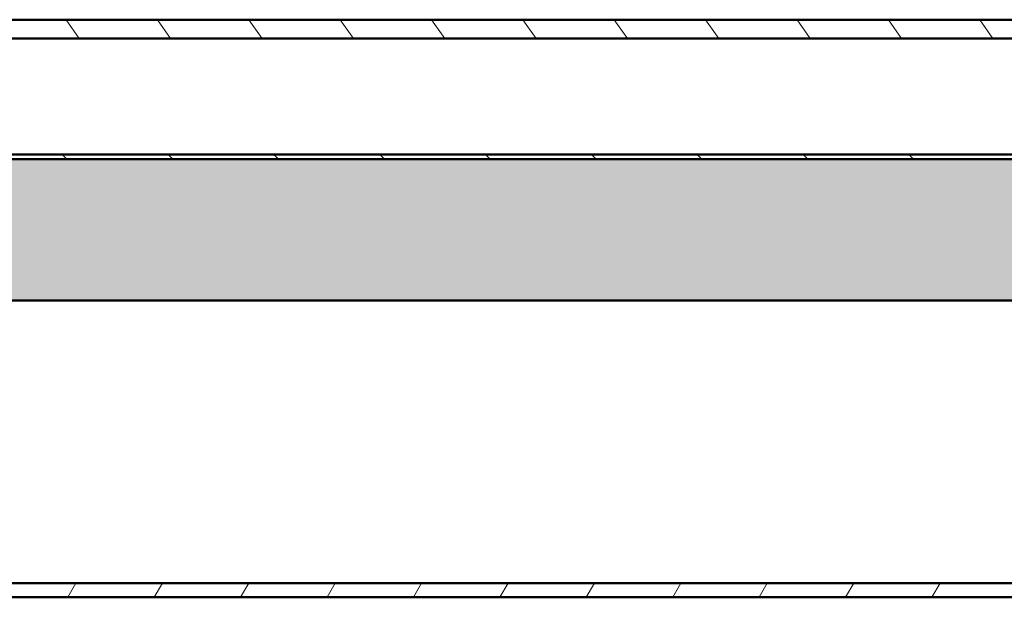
# Model space of a CAD drawing. Header units: millimetres. Extents: x 200 to 13555, y -185 to 8310.
# Tile 53 of 70: x 5836 to 6045, y 7554 to 7677. Entities that reach past the tile are written whole.
import ezdxf

# ---------------------------------------------------------------- set-up
doc = ezdxf.new("R2010")
doc.units = ezdxf.units.MM
doc.header["$LTSCALE"] = 10
doc.layers.add('Schraffur', color=7, linetype='Continuous', lineweight=18)
doc.layers.add('Sichtbare Kanten(DIN)', color=7, linetype='Continuous', lineweight=50)

msp = doc.modelspace()

# ---------------------------------------------------------------- hatches: boundary and pattern name
at = {"layer": 'Schraffur'}
h = msp.add_hatch(dxfattribs=at)
h.set_pattern_fill('ANSI31', color=256, scale=127, angle=80, style=0)
h.set_pattern_definition([(125, (0, 0), (-13.00403870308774, -9.105525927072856), [])])
h.paths.add_polyline_path([(7211.536124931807, 7672.572064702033), (7211.536124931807, 7676.572534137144), (5654.536124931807, 7676.572534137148), (5654.536124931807, 7672.572064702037)])
h = msp.add_hatch(dxfattribs=at)
h.set_pattern_fill('ANSI31', color=256, scale=127, angle=90.00021045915, style=0)
h.set_pattern_definition([(135.00021045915, (0, 0), (-11.22527891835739, -11.22536138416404), [])])
h.paths.add_polyline_path([(7399.536124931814, 7646.949454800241), (7399.536124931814, 7647.94945480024), (7368.827765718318, 7647.949454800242), (7368.060581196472, 7647.949454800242), (7299.711668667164, 7647.949454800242), (7298.944484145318, 7647.949454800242), (7298.477765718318, 7647.949454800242), (7297.710581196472, 7647.949454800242), (7249.361668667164, 7647.949454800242), (7248.594484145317, 7647.949454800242), (2439.477765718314, 7647.949454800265), (2438.710581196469, 7647.949454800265), (2390.36166866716, 7647.949454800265), (2389.594484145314, 7647.949454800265), (2389.127765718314, 7647.949454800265), (2388.360581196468, 7647.949454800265), (2320.011668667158, 7647.949454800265), (2319.244484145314, 7647.949454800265), (2288.536124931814, 7647.949454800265), (2288.536124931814, 7646.949454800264)])
h = msp.add_hatch(dxfattribs=at)
h.set_pattern_fill('WOOD', color=256, scale=191.1614185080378, angle=45, style=0, pattern_type=2)
h.set_pattern_definition([(40.23599999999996, (-22.97916100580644, 22.97916100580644), (-1622.059693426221, -1351.699251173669), [23.01889337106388, -2278.873502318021]), (56.3099, (-5.406861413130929, 37.84802989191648), (405.5151337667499, 675.8576173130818), [29.24215335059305, -945.4939340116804]), (90, (10.81372282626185, 62.17890625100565), (-135.1715771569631, 135.1715771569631), [21.62742940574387, -248.7162983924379]), (91.84759999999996, (10.81372282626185, 83.80635190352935), (-135.170609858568, 3919.968078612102), [41.92494882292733, -4150.573183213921]), (57.99460000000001, (9.462007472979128, 125.709527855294), (-946.2011785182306, -1486.886664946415), [25.50418297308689, -2524.898247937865]), (45, (22.97916100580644, 147.3369735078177), (0, 270.3430706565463), [47.79035462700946, -143.3710638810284]), (35.53800000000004, (56.77204483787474, 181.129857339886), (-811.0263895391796, -540.6908550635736), [23.25574236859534, -1139.534243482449]), (39.28899999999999, (-59.47547554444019, 59.47547554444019), (-1351.723298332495, -1081.362832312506), [19.2115313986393, -1901.937594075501]), (45, (-44.60660665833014, 71.64091372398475), (0, 270.3430706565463), [28.67421277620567, -162.4872057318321]), (73.3008, (-24.33087635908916, 91.91664402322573), (675.8568610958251, 2297.920119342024), [28.22460111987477, -2794.244686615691]), (97.12499999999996, (-16.22058423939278, 118.9509510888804), (135.1710666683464, -1216.54318955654), [43.5914940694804, -2135.980341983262]), (84.28939999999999, (-21.62744565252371, 162.2058423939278), (135.1716144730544, 1486.886354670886), [27.1691989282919, -2689.736739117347]), (51.3402, (-18.92401494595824, 189.2401494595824), (946.2003336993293, 1216.543801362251), [34.62086218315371, -1696.41995303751]), (33.11100000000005, (2.703430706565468, 216.2744565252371), (-2297.920461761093, -1486.870143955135), [37.11685682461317, -3674.562134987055]), (38.29, (-101.3786514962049, 101.3786514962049), (1351.718885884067, 1081.368881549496), [32.72148232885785, -3239.44051417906]), (48.36649999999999, (-75.69605978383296, 121.6543817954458), (2027.569932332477, 2297.915776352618), [32.55364260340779, -3222.809470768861]), (78.6901, (-54.06861413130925, 145.985258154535), (-135.1712576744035, -405.51453914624), [34.46219820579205, -654.7794719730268]), (92.48959999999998, (-47.31003736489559, 179.7781419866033), (-135.1736136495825, 2838.594138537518), [31.11878499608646, -3080.757420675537]), (59.9314, (-48.66175271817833, 210.8675951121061), (1081.375448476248, 1892.405787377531), [29.67628093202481, -2937.940724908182]), (45, (-33.79288383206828, 236.550186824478), (0, 270.3430706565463), [22.93937022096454, -168.2220482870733]), (32.005, (-17.57229959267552, 252.7707710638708), (1486.893270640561, 946.1907980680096), [25.50418297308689, -2524.898247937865]), (45, (41.90317595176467, 41.90317595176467), (0, 270.3430706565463), [0, -191.1614185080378]), (268.152, (40.55146059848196, 81.10292119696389), (135.1979763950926, 3919.967134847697), [41.92494882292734, -4150.573183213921]), (251.565, (-95.97179008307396, 174.3712805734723), (-0.0001205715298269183, -270.3429524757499), [17.09805075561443, -410.3509241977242]), (233.13, (-101.3786514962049, 158.1506963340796), (-675.8596143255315, -946.1997562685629), [27.03423896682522, -1324.681723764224]), (201.801, (-117.5992357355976, 136.5232506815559), (-946.2030110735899, -405.507500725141), [14.55847131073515, -1441.284454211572]), (71.5651, (40.55146059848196, 81.10292119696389), (-0.0003512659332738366, 270.3429524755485), [21.37242007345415, -406.0765548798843]), (51.7098, (47.31003736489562, 101.3786514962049), (-1081.373599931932, -1351.715111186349), [32.72148232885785, -3239.44051417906]), (34.87500000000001, (67.58576766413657, 127.0612432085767), (2703.435182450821, 1892.381533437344), [54.37185110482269, -5382.818803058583]), (34.69500000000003, (-8.110292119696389, 8.110292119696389), (946.2033295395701, 675.8557403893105), [21.37242007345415, -2115.870160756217]), (60.5241, (9.462007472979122, 20.27573029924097), (-1081.369993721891, -1892.3965065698), [35.71182039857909, -3535.473086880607]), (87.87890000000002, (27.03430706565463, 51.36518342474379), (-135.1714706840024, -3379.282917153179), [36.52138900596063, -3615.607953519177]), (79.6952, (28.38602241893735, 87.86149796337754), (405.5129397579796, 2297.917992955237), [30.2252965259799, -2992.307032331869]), (54.4623, (33.7928838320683, 117.5992357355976), (540.6866085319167, 811.0292205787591), [34.88370913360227, -1127.905894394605]), (38.41800000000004, (54.06861413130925, 145.985258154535), (-2568.261106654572, -2027.570539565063), [50.03172225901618, -4953.145282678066]), (36.86999999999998, (-41.90317595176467, 41.90317595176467), (-946.1997562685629, -675.859614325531), [27.03423896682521, -1324.681723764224]), (56.3099, (-20.27573029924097, 58.12376019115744), (405.5151337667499, 675.8576173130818), [29.24215335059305, -945.4939340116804]), (87.5104, (-4.055146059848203, 82.45463655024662), (-135.1736136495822, -2838.594138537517), [31.11878499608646, -3080.757420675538]), (90, (-2.703430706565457, 113.5440896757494), (-135.1715771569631, 135.1715771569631), [35.14464446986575, -235.1992744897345]), (62.35400000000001, (-2.703430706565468, 148.6886888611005), (-1216.541286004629, -2297.908856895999), [32.04457974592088, -3172.400204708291]), (41.63400000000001, (12.16543817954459, 177.0747112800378), (-2297.898082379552, -2027.589985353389), [32.55364260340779, -3222.80947076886]), (27.89700000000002, (36.49631453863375, 198.7021569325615), (1757.226428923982, 946.1880964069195), [26.00082033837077, -2574.084080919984]), (36.25400000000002, (-75.69605978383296, 75.69605978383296), (1081.370083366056, 811.0324426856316), [25.14327021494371, -2489.189294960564]), (59.9314, (-55.42032948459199, 90.56492866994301), (1081.375448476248, 1892.405787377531), [29.67628093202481, -2937.940724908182]), (77.0054, (-40.55146059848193, 116.2475203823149), (-270.3428645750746, -1081.37266193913), [36.06833644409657, -1767.344662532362]), (94.89909999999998, (-32.44116847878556, 151.392119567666), (270.3429570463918, -3244.109418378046), [47.48354055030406, -4700.869558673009]), (60.94540000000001, (-36.49631453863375, 198.7021569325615), (-405.5149165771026, -675.858180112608), [27.83348485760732, -1363.843051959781]), (38.99099999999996, (-22.97916100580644, 223.0330332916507), (1486.880968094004, 1216.539185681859), [36.52138900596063, -3615.607953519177]), (21.80099999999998, (5.406861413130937, 246.0121942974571), (946.2030110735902, 405.5075007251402), [14.55847131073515, -1441.284454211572]), (35.53800000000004, (-116.2475203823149, 116.2475203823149), (-811.0263895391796, -540.6908550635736), [23.25574236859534, -1139.534243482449]), (55.008, (-97.32350543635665, 129.7646739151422), (1216.544384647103, 1757.231934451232), [32.99962219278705, -3266.967758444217]), (82.4054, (-78.39949049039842, 156.7989809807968), (405.5134295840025, 3108.954545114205), [40.91026401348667, -4050.117857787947]), (74.0546, (62.17890625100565, 62.17890625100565), (405.5144967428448, 1486.886392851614), [19.68121500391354, -1948.450990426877]), (55.78429999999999, (67.58576766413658, 81.1029211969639), (-1757.234870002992, -2568.266608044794), [40.8657234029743, -4045.70202902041]), (37.87500000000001, (90.56492866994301, 114.8958050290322), (-1081.372101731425, -811.0294955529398), [46.23582997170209, -1494.956845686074])])
h.paths.add_polyline_path([(2288.536124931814, 7616.949454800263), (2613.336124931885, 7616.949454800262), (2673.336124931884, 7616.949454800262), (3240.536124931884, 7616.949454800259), (3300.536124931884, 7616.949454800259), (3867.736124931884, 7616.949454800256), (3927.736124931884, 7616.949454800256), (4494.936124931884, 7616.949454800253), (4554.936124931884, 7616.949454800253), (5122.136124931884, 7616.949454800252), (5182.136124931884, 7616.94945480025), (5749.336124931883, 7616.949454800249), (5809.336124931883, 7616.949454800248), (6376.536124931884, 7616.949454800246), (6436.536124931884, 7616.949454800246), (7003.736124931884, 7616.949454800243), (7063.736124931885, 7616.949454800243), (7399.536124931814, 7616.949454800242), (7399.536124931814, 7646.949454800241), (2288.536124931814, 7646.949454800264)])
h = msp.add_hatch(dxfattribs=at)
h.set_pattern_fill('ANSI31', color=256, scale=127, angle=14.999977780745, style=0)
h.set_pattern_definition([(59.99997778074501, (0, 0), (-13.74815020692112, 7.937505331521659), [])])
h.paths.add_polyline_path([(7974.536124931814, 7553.949454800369), (7974.536124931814, 7556.949454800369), (7690.936124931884, 7556.949454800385), (7630.936124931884, 7556.949454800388), (7063.736124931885, 7556.949454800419), (7003.736124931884, 7556.949454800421), (6436.536124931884, 7556.949454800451), (6376.536124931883, 7556.949454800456), (5809.336124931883, 7556.949454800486), (5749.336124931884, 7556.94945480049), (5182.136124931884, 7556.94945480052), (5122.136124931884, 7556.949454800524), (4554.936124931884, 7556.949454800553), (4494.936124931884, 7556.949454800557), (3927.736124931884, 7556.949454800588), (3867.736124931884, 7556.949454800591), (3300.536124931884, 7556.949454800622), (3240.536124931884, 7556.949454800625), (2673.336124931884, 7556.949454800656), (2613.336124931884, 7556.949454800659), (2046.136124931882, 7556.94945480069), (1986.136124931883, 7556.949454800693), (1702.536124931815, 7556.949454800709), (1702.536124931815, 7553.949454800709), (1976.136124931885, 7553.949454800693), (2056.136124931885, 7553.949454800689), (2603.336124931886, 7553.949454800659), (2683.336124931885, 7553.949454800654), (3230.536124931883, 7553.949454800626), (3310.536124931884, 7553.949454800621), (3857.736124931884, 7553.949454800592), (3937.736124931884, 7553.949454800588), (4484.936124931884, 7553.949454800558), (4564.936124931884, 7553.949454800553), (5112.136124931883, 7553.949454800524), (5192.136124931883, 7553.94945480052), (5739.336124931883, 7553.94945480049), (5819.336124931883, 7553.949454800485), (6366.536124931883, 7553.949454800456), (6446.536124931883, 7553.949454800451), (6993.736124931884, 7553.949454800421), (7073.736124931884, 7553.949454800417), (7620.936124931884, 7553.949454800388), (7700.936124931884, 7553.949454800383)])

# ---------------------------------------------------------------- linework, layer by layer
at = {"layer": 'Sichtbare Kanten(DIN)'}
for p, q in [((7211.536124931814, 7676.572534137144), (5654.536124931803, 7676.572534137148)), ((5654.536124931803, 7672.572064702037), (7211.536124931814, 7672.572064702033)), ((7211.536124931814, 7672.570532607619), (5654.536124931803, 7672.570532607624)), ((7399.536124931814, 7647.94945480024), (2288.536124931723, 7647.949454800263)), ((7399.536124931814, 7646.949454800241), (2288.536124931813, 7646.949454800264)), ((2288.536124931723, 7646.949454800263), (7399.536124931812, 7646.949454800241)), ((2288.536124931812, 7616.949454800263), (7399.536124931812, 7616.949454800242)), ((7974.536124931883, 7556.949454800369), (1702.536124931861, 7556.949454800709)), ((1702.536124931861, 7553.949454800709), (7974.536124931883, 7553.949454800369))]:
    msp.add_line(p, q, dxfattribs=at)

doc.saveas('drawing.dxf')
